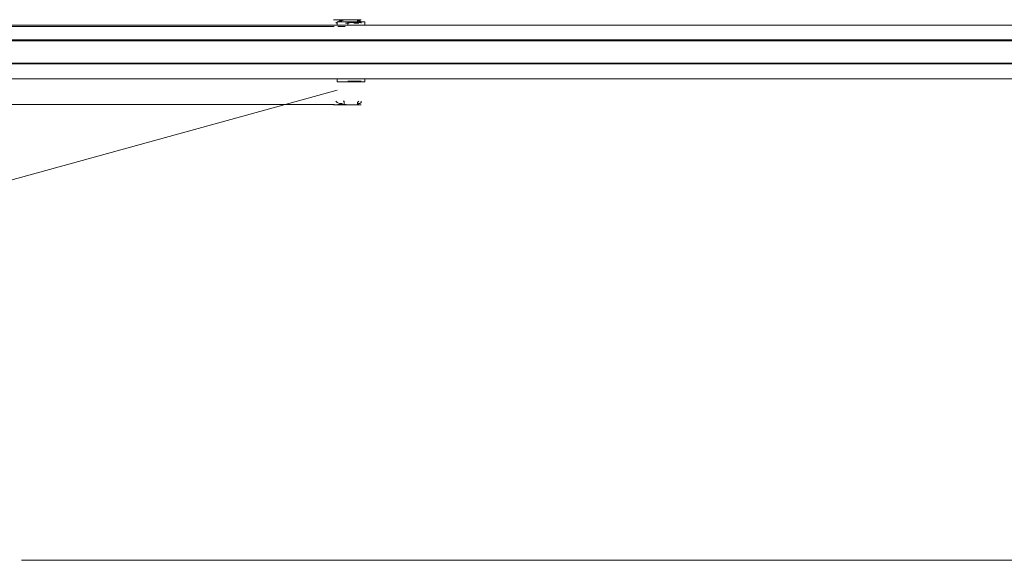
# Model space of a CAD drawing. Extents: x 44 to 177, y -263 to -14.
# Tile 65 of 256: x 103.79 to 119.34, y -190.07 to -181.54. Entities that reach past the tile are written whole.
import ezdxf

# ---------------------------------------------------------------- set-up
doc = ezdxf.new("R2010")
doc.units = 0
doc.header["$MEASUREMENT"] = 0
doc.layers.add('Livello 1', color=7, linetype='Continuous', lineweight=0)

# ---------------------------------------------------------------- blocks, each defined once
blk = doc.blocks.new('Block_0')
at = {"layer": 'Livello 1', "color": 250, "lineweight": 9, "true_color": 0x333333}
for points, knots in [([(108.757, -181.645), (108.757, -181.645), (107.81, -181.645), (107.81, -181.645), (107.81, -181.645), (106.862, -181.645), (106.862, -181.645), (106.862, -181.645), (105.933, -181.645), (105.933, -181.645), (105.933, -181.645), (105.043, -181.645), (105.043, -181.645), (105.043, -181.645), (104.133, -181.645), (104.133, -181.645), (104.133, -181.645), (103.261, -181.645), (103.261, -181.645), (103.261, -181.645), (102.408, -181.645), (102.408, -181.645), (102.408, -181.645), (101.574, -181.645), (101.574, -181.645), (101.574, -181.645), (100.759, -181.645), (100.759, -181.645), (100.759, -181.645), (99.982, -181.645), (99.982, -181.645), (99.982, -181.645), (99.205, -181.645), (99.205, -181.645), (99.205, -181.645), (98.466, -181.645), (98.466, -181.645), (98.466, -181.645), (98.352, -181.645), (98.352, -181.645)], [0, 0, 0, 0, 1, 1, 1, 2, 2, 2, 3, 3, 3, 4, 4, 4, 5, 5, 5, 6, 6, 6, 7, 7, 7, 8, 8, 8, 9, 9, 9, 10, 10, 10, 11, 11, 11, 12, 12, 12, 13, 13, 13, 13]), ([(133.629, -181.621), (133.629, -181.621), (132.893, -181.621), (132.893, -181.621), (132.893, -181.621), (132.138, -181.621), (132.138, -181.621), (132.138, -181.621), (131.345, -181.621), (131.345, -181.621), (131.345, -181.621), (130.533, -181.621), (130.533, -181.621), (130.533, -181.621), (129.721, -181.621), (129.721, -181.621), (129.721, -181.621), (128.853, -181.621), (128.853, -181.621), (128.853, -181.621), (127.984, -181.621), (127.984, -181.621), (127.984, -181.621), (127.097, -181.621), (127.097, -181.621), (127.097, -181.621), (126.191, -181.621), (126.191, -181.621), (126.191, -181.621), (125.285, -181.621), (125.285, -181.621), (125.285, -181.621), (124.341, -181.621), (124.341, -181.621), (124.341, -181.621), (123.397, -181.621), (123.397, -181.621), (123.397, -181.621), (122.434, -181.621), (122.434, -181.621), (122.434, -181.621), (121.471, -181.621), (121.471, -181.621), (121.471, -181.621), (120.489, -181.621), (120.489, -181.621), (120.489, -181.621), (119.507, -181.621), (119.507, -181.621), (119.507, -181.621), (118.526, -181.621), (118.526, -181.621), (118.526, -181.621), (117.525, -181.621), (117.525, -181.621), (117.525, -181.621), (116.543, -181.621), (116.543, -181.621), (116.543, -181.621), (115.543, -181.621), (115.543, -181.621), (115.543, -181.621), (114.542, -181.621), (114.542, -181.621), (114.542, -181.621), (113.561, -181.621), (113.561, -181.621), (113.561, -181.621), (112.56, -181.621), (112.56, -181.621), (112.56, -181.621), (111.578, -181.621), (111.578, -181.621), (111.578, -181.621), (110.615, -181.621), (110.615, -181.621), (110.615, -181.621), (109.634, -181.621), (109.634, -181.621), (109.634, -181.621), (108.69, -181.621), (108.69, -181.621), (108.69, -181.621), (107.727, -181.621), (107.727, -181.621), (107.727, -181.621), (106.802, -181.621), (106.802, -181.621), (106.802, -181.621), (105.877, -181.621), (105.877, -181.621), (105.877, -181.621), (104.97, -181.621), (104.97, -181.621), (104.97, -181.621), (104.083, -181.621), (104.083, -181.621), (104.083, -181.621), (103.215, -181.621), (103.215, -181.621), (103.215, -181.621), (102.365, -181.621), (102.365, -181.621), (102.365, -181.621), (101.534, -181.621), (101.534, -181.621), (101.534, -181.621), (100.723, -181.621), (100.723, -181.621), (100.723, -181.621), (99.949, -181.621), (99.949, -181.621), (99.949, -181.621), (99.175, -181.621), (99.175, -181.621), (99.175, -181.621), (98.438, -181.621), (98.438, -181.621)], [0, 0, 0, 0, 1, 1, 1, 2, 2, 2, 3, 3, 3, 4, 4, 4, 5, 5, 5, 6, 6, 6, 7, 7, 7, 8, 8, 8, 9, 9, 9, 10, 10, 10, 11, 11, 11, 12, 12, 12, 13, 13, 13, 14, 14, 14, 15, 15, 15, 16, 16, 16, 17, 17, 17, 18, 18, 18, 19, 19, 19, 20, 20, 20, 21, 21, 21, 22, 22, 22, 23, 23, 23, 24, 24, 24, 25, 25, 25, 26, 26, 26, 27, 27, 27, 28, 28, 28, 29, 29, 29, 30, 30, 30, 31, 31, 31, 32, 32, 32, 33, 33, 33, 34, 34, 34, 35, 35, 35, 36, 36, 36, 37, 37, 37, 38, 38, 38, 39, 39, 39, 39]), ([(98.457, -181.621), (98.457, -181.621), (99.193, -181.621), (99.193, -181.621), (99.193, -181.621), (99.949, -181.621), (99.949, -181.621), (99.949, -181.621), (100.741, -181.621), (100.741, -181.621), (100.741, -181.621), (101.534, -181.621), (101.534, -181.621), (101.534, -181.621), (102.365, -181.621), (102.365, -181.621), (102.365, -181.621), (103.215, -181.621), (103.215, -181.621), (103.215, -181.621), (104.083, -181.621), (104.083, -181.621), (104.083, -181.621), (104.97, -181.621), (104.97, -181.621), (104.97, -181.621), (105.877, -181.621), (105.877, -181.621), (105.877, -181.621), (106.802, -181.621), (106.802, -181.621), (106.802, -181.621), (107.746, -181.621), (107.746, -181.621), (107.746, -181.621), (108.69, -181.621), (108.69, -181.621), (108.69, -181.621), (109.634, -181.621), (109.634, -181.621), (109.634, -181.621), (110.615, -181.621), (110.615, -181.621), (110.615, -181.621), (111.578, -181.621), (111.578, -181.621), (111.578, -181.621), (112.56, -181.621), (112.56, -181.621), (112.56, -181.621), (113.561, -181.621), (113.561, -181.621), (113.561, -181.621), (114.542, -181.621), (114.542, -181.621), (114.542, -181.621), (115.543, -181.621), (115.543, -181.621), (115.543, -181.621), (116.543, -181.621), (116.543, -181.621), (116.543, -181.621), (117.525, -181.621), (117.525, -181.621), (117.525, -181.621), (118.526, -181.621), (118.526, -181.621), (118.526, -181.621), (119.507, -181.621), (119.507, -181.621), (119.507, -181.621), (120.489, -181.621), (120.489, -181.621), (120.489, -181.621), (121.471, -181.621), (121.471, -181.621), (121.471, -181.621), (122.434, -181.621), (122.434, -181.621), (122.434, -181.621), (123.397, -181.621), (123.397, -181.621), (123.397, -181.621), (124.341, -181.621), (124.341, -181.621), (124.341, -181.621), (125.266, -181.621), (125.266, -181.621), (125.266, -181.621), (126.191, -181.621), (126.191, -181.621), (126.191, -181.621), (127.097, -181.621), (127.097, -181.621), (127.097, -181.621), (127.984, -181.621), (127.984, -181.621), (127.984, -181.621), (128.853, -181.621), (128.853, -181.621), (128.853, -181.621), (129.702, -181.621), (129.702, -181.621), (129.702, -181.621), (130.533, -181.621), (130.533, -181.621), (130.533, -181.621), (131.345, -181.621), (131.345, -181.621), (131.345, -181.621), (132.119, -181.621), (132.119, -181.621), (132.119, -181.621), (132.893, -181.621), (132.893, -181.621), (132.893, -181.621), (133.629, -181.621), (133.629, -181.621)], [0, 0, 0, 0, 1, 1, 1, 2, 2, 2, 3, 3, 3, 4, 4, 4, 5, 5, 5, 6, 6, 6, 7, 7, 7, 8, 8, 8, 9, 9, 9, 10, 10, 10, 11, 11, 11, 12, 12, 12, 13, 13, 13, 14, 14, 14, 15, 15, 15, 16, 16, 16, 17, 17, 17, 18, 18, 18, 19, 19, 19, 20, 20, 20, 21, 21, 21, 22, 22, 22, 23, 23, 23, 24, 24, 24, 25, 25, 25, 26, 26, 26, 27, 27, 27, 28, 28, 28, 29, 29, 29, 30, 30, 30, 31, 31, 31, 32, 32, 32, 33, 33, 33, 34, 34, 34, 35, 35, 35, 36, 36, 36, 37, 37, 37, 38, 38, 38, 39, 39, 39, 39]), ([(109.028, -181.535), (109.028, -181.535), (108.933, -181.535), (108.933, -181.535), (108.933, -181.535), (108.858, -181.535), (108.858, -181.535), (108.858, -181.535), (108.801, -181.535), (108.801, -181.535), (108.801, -181.535), (108.763, -181.535), (108.763, -181.535), (108.763, -181.535), (108.744, -181.535), (108.744, -181.535)], [0, 0, 0, 0, 1, 1, 1, 2, 2, 2, 3, 3, 3, 4, 4, 4, 5, 5, 5, 5]), ([(108.782, -181.592), (108.782, -181.592), (108.782, -181.592), (108.782, -181.592), (108.782, -181.592), (108.801, -181.573), (108.801, -181.573), (108.801, -181.573), (108.839, -181.554), (108.839, -181.554), (108.839, -181.554), (108.877, -181.554), (108.877, -181.554), (108.877, -181.554), (108.914, -181.535), (108.914, -181.535)], [0, 0, 0, 0, 1, 1, 1, 2, 2, 2, 3, 3, 3, 4, 4, 4, 5, 5, 5, 5]), ([(108.822, -181.569), (108.822, -181.569), (108.822, -181.569), (108.822, -181.569), (108.822, -181.569), (108.803, -181.569), (108.803, -181.569), (108.803, -181.569), (108.803, -181.582), (108.803, -181.582)], [0, 0, 0, 0, 1, 1, 1, 2, 2, 2, 3, 3, 3, 3]), ([(108.821, -181.569), (108.821, -181.569), (108.84, -181.569), (108.84, -181.569), (108.84, -181.569), (108.878, -181.569), (108.878, -181.569), (108.878, -181.569), (108.935, -181.569), (108.935, -181.569), (108.935, -181.569), (108.991, -181.569), (108.991, -181.569), (108.991, -181.569), (109.067, -181.569), (109.067, -181.569)], [0, 0, 0, 0, 1, 1, 1, 2, 2, 2, 3, 3, 3, 4, 4, 4, 5, 5, 5, 5]), ([(108.99, -181.592), (108.99, -181.592), (108.99, -181.592), (108.99, -181.592), (108.99, -181.592), (108.971, -181.592), (108.971, -181.592), (108.971, -181.592), (108.952, -181.592), (108.952, -181.592), (108.952, -181.592), (108.933, -181.592), (108.933, -181.592)], [0, 0, 0, 0, 1, 1, 1, 2, 2, 2, 3, 3, 3, 4, 4, 4, 4]), ([(108.972, -181.582), (108.972, -181.582), (108.972, -181.595), (108.972, -181.595), (108.972, -181.595), (108.972, -181.608), (108.972, -181.608), (108.972, -181.608), (108.972, -181.621), (108.972, -181.621), (108.972, -181.621), (108.954, -181.621), (108.954, -181.621)], [0, 0, 0, 0, 1, 1, 1, 2, 2, 2, 3, 3, 3, 4, 4, 4, 4]), ([(108.954, -181.621), (108.954, -181.621), (108.991, -181.621), (108.991, -181.621), (108.991, -181.621), (109.029, -181.621), (109.029, -181.621), (109.029, -181.621), (109.048, -181.621), (109.048, -181.621)], [0, 0, 0, 0, 1, 1, 1, 2, 2, 2, 3, 3, 3, 3]), ([(108.972, -181.582), (108.972, -181.582), (108.972, -181.582), (108.972, -181.582), (108.972, -181.582), (109.029, -181.582), (109.029, -181.582), (109.029, -181.582), (109.105, -181.582), (109.105, -181.582), (109.105, -181.582), (109.161, -181.582), (109.161, -181.582), (109.161, -181.582), (109.18, -181.582), (109.18, -181.582)], [0, 0, 0, 0, 1, 1, 1, 2, 2, 2, 3, 3, 3, 4, 4, 4, 5, 5, 5, 5]), ([(109.18, -181.535), (109.18, -181.535), (109.18, -181.535), (109.18, -181.535), (109.18, -181.535), (109.142, -181.535), (109.142, -181.535), (109.142, -181.535), (109.104, -181.535), (109.104, -181.535), (109.104, -181.535), (109.028, -181.535), (109.028, -181.535)], [0, 0, 0, 0, 1, 1, 1, 2, 2, 2, 3, 3, 3, 4, 4, 4, 4]), ([(109.048, -181.621), (109.048, -181.621), (109.048, -181.621), (109.048, -181.621), (109.048, -181.621), (109.086, -181.621), (109.086, -181.621), (109.086, -181.621), (109.123, -181.621), (109.123, -181.621)], [0, 0, 0, 0, 1, 1, 1, 2, 2, 2, 3, 3, 3, 3]), ([(109.123, -181.621), (109.123, -181.621), (109.123, -181.621), (109.123, -181.621), (109.123, -181.621), (109.086, -181.621), (109.086, -181.621), (109.086, -181.621), (109.067, -181.621), (109.067, -181.621), (109.067, -181.621), (109.048, -181.621), (109.048, -181.621)], [0, 0, 0, 0, 1, 1, 1, 2, 2, 2, 3, 3, 3, 4, 4, 4, 4]), ([(109.066, -181.592), (109.066, -181.592), (109.085, -181.592), (109.085, -181.592), (109.085, -181.592), (109.104, -181.592), (109.104, -181.592), (109.104, -181.592), (109.123, -181.592), (109.123, -181.592), (109.123, -181.592), (109.142, -181.592), (109.142, -181.592)], [0, 0, 0, 0, 1, 1, 1, 2, 2, 2, 3, 3, 3, 4, 4, 4, 4]), ([(109.067, -181.569), (109.067, -181.569), (109.142, -181.569), (109.142, -181.569), (109.142, -181.569), (109.18, -181.569), (109.18, -181.569), (109.18, -181.569), (109.218, -181.569), (109.218, -181.569)], [0, 0, 0, 0, 1, 1, 1, 2, 2, 2, 3, 3, 3, 3]), ([(109.123, -181.535), (109.123, -181.535), (109.142, -181.554), (109.142, -181.554), (109.142, -181.554), (109.161, -181.554), (109.161, -181.554), (109.161, -181.554), (109.18, -181.573), (109.18, -181.573), (109.18, -181.573), (109.18, -181.592), (109.18, -181.592)], [0, 0, 0, 0, 1, 1, 1, 2, 2, 2, 3, 3, 3, 4, 4, 4, 4]), ([(109.142, -181.592), (109.142, -181.592), (109.142, -181.592), (109.142, -181.592), (109.142, -181.592), (109.123, -181.573), (109.123, -181.573), (109.123, -181.573), (109.123, -181.554), (109.123, -181.554), (109.123, -181.554), (109.123, -181.535), (109.123, -181.535)], [0, 0, 0, 0, 1, 1, 1, 2, 2, 2, 3, 3, 3, 4, 4, 4, 4]), ([(109.218, -181.621), (109.218, -181.621), (109.218, -181.621), (109.218, -181.621), (109.218, -181.621), (109.18, -181.621), (109.18, -181.621), (109.18, -181.621), (109.142, -181.621), (109.142, -181.621), (109.142, -181.621), (109.123, -181.621), (109.123, -181.621)], [0, 0, 0, 0, 1, 1, 1, 2, 2, 2, 3, 3, 3, 4, 4, 4, 4]), ([(109.237, -181.582), (109.237, -181.582), (109.237, -181.569), (109.237, -181.569), (109.237, -181.569), (109.218, -181.569), (109.218, -181.569)], [0, 0, 0, 0, 1, 1, 1, 2, 2, 2, 2]), ([(97.702, -181.855), (97.702, -181.855), (98.457, -181.855), (98.457, -181.855), (98.457, -181.855), (99.212, -181.855), (99.212, -181.855), (99.212, -181.855), (100.024, -181.855), (100.024, -181.855), (100.024, -181.855), (100.836, -181.855), (100.836, -181.855), (100.836, -181.855), (101.685, -181.855), (101.685, -181.855), (101.685, -181.855), (102.535, -181.855), (102.535, -181.855), (102.535, -181.855), (103.422, -181.855), (103.422, -181.855), (103.422, -181.855), (104.329, -181.855), (104.329, -181.855), (104.329, -181.855), (105.235, -181.855), (105.235, -181.855), (105.235, -181.855), (106.16, -181.855), (106.16, -181.855), (106.16, -181.855), (107.123, -181.855), (107.123, -181.855), (107.123, -181.855), (108.067, -181.855), (108.067, -181.855), (108.067, -181.855), (109.048, -181.855), (109.048, -181.855), (109.048, -181.855), (110.03, -181.855), (110.03, -181.855), (110.03, -181.855), (111.012, -181.855), (111.012, -181.855), (111.012, -181.855), (112.012, -181.855), (112.012, -181.855), (112.012, -181.855), (113.013, -181.855), (113.013, -181.855), (113.013, -181.855), (114.014, -181.855), (114.014, -181.855), (114.014, -181.855), (115.033, -181.855), (115.033, -181.855), (115.033, -181.855), (116.034, -181.855), (116.034, -181.855), (116.034, -181.855), (117.053, -181.855), (117.053, -181.855), (117.053, -181.855), (118.054, -181.855), (118.054, -181.855), (118.054, -181.855), (119.073, -181.855), (119.073, -181.855), (119.073, -181.855), (120.074, -181.855), (120.074, -181.855), (120.074, -181.855), (121.056, -181.855), (121.056, -181.855), (121.056, -181.855), (122.056, -181.855), (122.056, -181.855), (122.056, -181.855), (123.038, -181.855), (123.038, -181.855), (123.038, -181.855), (124.001, -181.855), (124.001, -181.855), (124.001, -181.855), (124.964, -181.855), (124.964, -181.855), (124.964, -181.855), (125.908, -181.855), (125.908, -181.855), (125.908, -181.855), (126.833, -181.855), (126.833, -181.855), (126.833, -181.855), (127.758, -181.855), (127.758, -181.855), (127.758, -181.855), (128.664, -181.855), (128.664, -181.855), (128.664, -181.855), (129.532, -181.855), (129.532, -181.855), (129.532, -181.855), (130.401, -181.855), (130.401, -181.855), (130.401, -181.855), (131.232, -181.855), (131.232, -181.855), (131.232, -181.855), (132.062, -181.855), (132.062, -181.855), (132.062, -181.855), (132.855, -181.855), (132.855, -181.855), (132.855, -181.855), (133.629, -181.855), (133.629, -181.855), (133.629, -181.855), (134.366, -181.855), (134.366, -181.855)], [0, 0, 0, 0, 1, 1, 1, 2, 2, 2, 3, 3, 3, 4, 4, 4, 5, 5, 5, 6, 6, 6, 7, 7, 7, 8, 8, 8, 9, 9, 9, 10, 10, 10, 11, 11, 11, 12, 12, 12, 13, 13, 13, 14, 14, 14, 15, 15, 15, 16, 16, 16, 17, 17, 17, 18, 18, 18, 19, 19, 19, 20, 20, 20, 21, 21, 21, 22, 22, 22, 23, 23, 23, 24, 24, 24, 25, 25, 25, 26, 26, 26, 27, 27, 27, 28, 28, 28, 29, 29, 29, 30, 30, 30, 31, 31, 31, 32, 32, 32, 33, 33, 33, 34, 34, 34, 35, 35, 35, 36, 36, 36, 37, 37, 37, 38, 38, 38, 39, 39, 39, 40, 40, 40, 40]), ([(134.384, -181.868), (134.384, -181.868), (133.629, -181.868), (133.629, -181.868), (133.629, -181.868), (132.855, -181.868), (132.855, -181.868), (132.855, -181.868), (132.062, -181.868), (132.062, -181.868), (132.062, -181.868), (131.25, -181.868), (131.25, -181.868), (131.25, -181.868), (130.401, -181.868), (130.401, -181.868), (130.401, -181.868), (129.551, -181.868), (129.551, -181.868), (129.551, -181.868), (128.664, -181.868), (128.664, -181.868), (128.664, -181.868), (127.758, -181.868), (127.758, -181.868), (127.758, -181.868), (126.852, -181.868), (126.852, -181.868), (126.852, -181.868), (125.908, -181.868), (125.908, -181.868), (125.908, -181.868), (124.964, -181.868), (124.964, -181.868), (124.964, -181.868), (124.001, -181.868), (124.001, -181.868), (124.001, -181.868), (123.038, -181.868), (123.038, -181.868), (123.038, -181.868), (122.056, -181.868), (122.056, -181.868), (122.056, -181.868), (121.074, -181.868), (121.074, -181.868), (121.074, -181.868), (120.074, -181.868), (120.074, -181.868), (120.074, -181.868), (119.073, -181.868), (119.073, -181.868), (119.073, -181.868), (118.054, -181.868), (118.054, -181.868), (118.054, -181.868), (117.053, -181.868), (117.053, -181.868), (117.053, -181.868), (116.034, -181.868), (116.034, -181.868), (116.034, -181.868), (115.033, -181.868), (115.033, -181.868), (115.033, -181.868), (114.014, -181.868), (114.014, -181.868), (114.014, -181.868), (113.013, -181.868), (113.013, -181.868), (113.013, -181.868), (112.012, -181.868), (112.012, -181.868), (112.012, -181.868), (111.012, -181.868), (111.012, -181.868), (111.012, -181.868), (110.011, -181.868), (110.011, -181.868), (110.011, -181.868), (109.048, -181.868), (109.048, -181.868), (109.048, -181.868), (108.067, -181.868), (108.067, -181.868), (108.067, -181.868), (107.104, -181.868), (107.104, -181.868), (107.104, -181.868), (106.16, -181.868), (106.16, -181.868), (106.16, -181.868), (105.235, -181.868), (105.235, -181.868), (105.235, -181.868), (104.31, -181.868), (104.31, -181.868), (104.31, -181.868), (103.422, -181.868), (103.422, -181.868), (103.422, -181.868), (102.535, -181.868), (102.535, -181.868), (102.535, -181.868), (101.667, -181.868), (101.667, -181.868), (101.667, -181.868), (100.836, -181.868), (100.836, -181.868), (100.836, -181.868), (100.005, -181.868), (100.005, -181.868), (100.005, -181.868), (99.212, -181.868), (99.212, -181.868), (99.212, -181.868), (98.438, -181.868), (98.438, -181.868), (98.438, -181.868), (97.702, -181.868), (97.702, -181.868)], [0, 0, 0, 0, 1, 1, 1, 2, 2, 2, 3, 3, 3, 4, 4, 4, 5, 5, 5, 6, 6, 6, 7, 7, 7, 8, 8, 8, 9, 9, 9, 10, 10, 10, 11, 11, 11, 12, 12, 12, 13, 13, 13, 14, 14, 14, 15, 15, 15, 16, 16, 16, 17, 17, 17, 18, 18, 18, 19, 19, 19, 20, 20, 20, 21, 21, 21, 22, 22, 22, 23, 23, 23, 24, 24, 24, 25, 25, 25, 26, 26, 26, 27, 27, 27, 28, 28, 28, 29, 29, 29, 30, 30, 30, 31, 31, 31, 32, 32, 32, 33, 33, 33, 34, 34, 34, 35, 35, 35, 36, 36, 36, 37, 37, 37, 38, 38, 38, 39, 39, 39, 40, 40, 40, 40]), ([(97.702, -182.22), (97.702, -182.22), (98.438, -182.22), (98.438, -182.22), (98.438, -182.22), (99.212, -182.22), (99.212, -182.22), (99.212, -182.22), (100.005, -182.22), (100.005, -182.22), (100.005, -182.22), (100.836, -182.22), (100.836, -182.22), (100.836, -182.22), (101.667, -182.22), (101.667, -182.22), (101.667, -182.22), (102.535, -182.22), (102.535, -182.22), (102.535, -182.22), (103.422, -182.22), (103.422, -182.22), (103.422, -182.22), (104.31, -182.22), (104.31, -182.22), (104.31, -182.22), (105.235, -182.22), (105.235, -182.22), (105.235, -182.22), (106.16, -182.22), (106.16, -182.22), (106.16, -182.22), (107.104, -182.22), (107.104, -182.22), (107.104, -182.22), (108.067, -182.22), (108.067, -182.22), (108.067, -182.22), (109.048, -182.22), (109.048, -182.22), (109.048, -182.22), (110.011, -182.22), (110.011, -182.22), (110.011, -182.22), (111.012, -182.22), (111.012, -182.22), (111.012, -182.22), (112.012, -182.22), (112.012, -182.22), (112.012, -182.22), (113.013, -182.22), (113.013, -182.22), (113.013, -182.22), (114.014, -182.22), (114.014, -182.22), (114.014, -182.22), (115.033, -182.22), (115.033, -182.22), (115.033, -182.22), (116.034, -182.22), (116.034, -182.22), (116.034, -182.22), (117.053, -182.22), (117.053, -182.22), (117.053, -182.22), (118.054, -182.22), (118.054, -182.22), (118.054, -182.22), (119.073, -182.22), (119.073, -182.22), (119.073, -182.22), (120.074, -182.22), (120.074, -182.22), (120.074, -182.22), (121.074, -182.22), (121.074, -182.22), (121.074, -182.22), (122.056, -182.22), (122.056, -182.22), (122.056, -182.22), (123.038, -182.22), (123.038, -182.22), (123.038, -182.22), (124.001, -182.22), (124.001, -182.22), (124.001, -182.22), (124.964, -182.22), (124.964, -182.22), (124.964, -182.22), (125.908, -182.22), (125.908, -182.22), (125.908, -182.22), (126.852, -182.22), (126.852, -182.22), (126.852, -182.22), (127.758, -182.22), (127.758, -182.22), (127.758, -182.22), (128.664, -182.22), (128.664, -182.22), (128.664, -182.22), (129.551, -182.22), (129.551, -182.22), (129.551, -182.22), (130.401, -182.22), (130.401, -182.22), (130.401, -182.22), (131.25, -182.22), (131.25, -182.22), (131.25, -182.22), (132.062, -182.22), (132.062, -182.22), (132.062, -182.22), (132.855, -182.22), (132.855, -182.22), (132.855, -182.22), (133.629, -182.22), (133.629, -182.22), (133.629, -182.22), (134.384, -182.22), (134.384, -182.22)], [0, 0, 0, 0, 1, 1, 1, 2, 2, 2, 3, 3, 3, 4, 4, 4, 5, 5, 5, 6, 6, 6, 7, 7, 7, 8, 8, 8, 9, 9, 9, 10, 10, 10, 11, 11, 11, 12, 12, 12, 13, 13, 13, 14, 14, 14, 15, 15, 15, 16, 16, 16, 17, 17, 17, 18, 18, 18, 19, 19, 19, 20, 20, 20, 21, 21, 21, 22, 22, 22, 23, 23, 23, 24, 24, 24, 25, 25, 25, 26, 26, 26, 27, 27, 27, 28, 28, 28, 29, 29, 29, 30, 30, 30, 31, 31, 31, 32, 32, 32, 33, 33, 33, 34, 34, 34, 35, 35, 35, 36, 36, 36, 37, 37, 37, 38, 38, 38, 39, 39, 39, 40, 40, 40, 40]), ([(134.366, -182.233), (134.366, -182.233), (133.629, -182.233), (133.629, -182.233), (133.629, -182.233), (132.855, -182.233), (132.855, -182.233), (132.855, -182.233), (132.062, -182.233), (132.062, -182.233), (132.062, -182.233), (131.232, -182.233), (131.232, -182.233), (131.232, -182.233), (130.401, -182.233), (130.401, -182.233), (130.401, -182.233), (129.532, -182.233), (129.532, -182.233), (129.532, -182.233), (128.664, -182.233), (128.664, -182.233), (128.664, -182.233), (127.758, -182.233), (127.758, -182.233), (127.758, -182.233), (126.833, -182.233), (126.833, -182.233), (126.833, -182.233), (125.908, -182.233), (125.908, -182.233), (125.908, -182.233), (124.964, -182.233), (124.964, -182.233), (124.964, -182.233), (124.001, -182.233), (124.001, -182.233), (124.001, -182.233), (123.038, -182.233), (123.038, -182.233), (123.038, -182.233), (122.056, -182.233), (122.056, -182.233), (122.056, -182.233), (121.056, -182.233), (121.056, -182.233), (121.056, -182.233), (120.074, -182.233), (120.074, -182.233), (120.074, -182.233), (119.073, -182.233), (119.073, -182.233), (119.073, -182.233), (118.054, -182.233), (118.054, -182.233), (118.054, -182.233), (117.053, -182.233), (117.053, -182.233), (117.053, -182.233), (116.034, -182.233), (116.034, -182.233), (116.034, -182.233), (115.033, -182.233), (115.033, -182.233), (115.033, -182.233), (114.014, -182.233), (114.014, -182.233), (114.014, -182.233), (113.013, -182.233), (113.013, -182.233), (113.013, -182.233), (112.012, -182.233), (112.012, -182.233), (112.012, -182.233), (111.012, -182.233), (111.012, -182.233), (111.012, -182.233), (110.03, -182.233), (110.03, -182.233), (110.03, -182.233), (109.048, -182.233), (109.048, -182.233), (109.048, -182.233), (108.067, -182.233), (108.067, -182.233), (108.067, -182.233), (107.123, -182.233), (107.123, -182.233), (107.123, -182.233), (106.16, -182.233), (106.16, -182.233), (106.16, -182.233), (105.235, -182.233), (105.235, -182.233), (105.235, -182.233), (104.329, -182.233), (104.329, -182.233), (104.329, -182.233), (103.422, -182.233), (103.422, -182.233), (103.422, -182.233), (102.535, -182.233), (102.535, -182.233), (102.535, -182.233), (101.685, -182.233), (101.685, -182.233), (101.685, -182.233), (100.836, -182.233), (100.836, -182.233), (100.836, -182.233), (100.024, -182.233), (100.024, -182.233), (100.024, -182.233), (99.212, -182.233), (99.212, -182.233), (99.212, -182.233), (98.457, -182.233), (98.457, -182.233), (98.457, -182.233), (97.702, -182.233), (97.702, -182.233)], [0, 0, 0, 0, 1, 1, 1, 2, 2, 2, 3, 3, 3, 4, 4, 4, 5, 5, 5, 6, 6, 6, 7, 7, 7, 8, 8, 8, 9, 9, 9, 10, 10, 10, 11, 11, 11, 12, 12, 12, 13, 13, 13, 14, 14, 14, 15, 15, 15, 16, 16, 16, 17, 17, 17, 18, 18, 18, 19, 19, 19, 20, 20, 20, 21, 21, 21, 22, 22, 22, 23, 23, 23, 24, 24, 24, 25, 25, 25, 26, 26, 26, 27, 27, 27, 28, 28, 28, 29, 29, 29, 30, 30, 30, 31, 31, 31, 32, 32, 32, 33, 33, 33, 34, 34, 34, 35, 35, 35, 36, 36, 36, 37, 37, 37, 38, 38, 38, 39, 39, 39, 40, 40, 40, 40]), ([(98.438, -182.467), (98.438, -182.467), (99.175, -182.467), (99.175, -182.467), (99.175, -182.467), (99.949, -182.467), (99.949, -182.467), (99.949, -182.467), (100.723, -182.467), (100.723, -182.467), (100.723, -182.467), (101.534, -182.467), (101.534, -182.467), (101.534, -182.467), (102.365, -182.467), (102.365, -182.467), (102.365, -182.467), (103.215, -182.467), (103.215, -182.467), (103.215, -182.467), (104.083, -182.467), (104.083, -182.467), (104.083, -182.467), (104.97, -182.467), (104.97, -182.467), (104.97, -182.467), (105.877, -182.467), (105.877, -182.467), (105.877, -182.467), (106.802, -182.467), (106.802, -182.467), (106.802, -182.467), (107.727, -182.467), (107.727, -182.467), (107.727, -182.467), (108.69, -182.467), (108.69, -182.467), (108.69, -182.467), (109.634, -182.467), (109.634, -182.467), (109.634, -182.467), (110.615, -182.467), (110.615, -182.467), (110.615, -182.467), (111.578, -182.467), (111.578, -182.467), (111.578, -182.467), (112.56, -182.467), (112.56, -182.467), (112.56, -182.467), (113.561, -182.467), (113.561, -182.467), (113.561, -182.467), (114.542, -182.467), (114.542, -182.467), (114.542, -182.467), (115.543, -182.467), (115.543, -182.467), (115.543, -182.467), (116.543, -182.467), (116.543, -182.467), (116.543, -182.467), (117.525, -182.467), (117.525, -182.467), (117.525, -182.467), (118.526, -182.467), (118.526, -182.467), (118.526, -182.467), (119.507, -182.467), (119.507, -182.467), (119.507, -182.467), (120.489, -182.467), (120.489, -182.467), (120.489, -182.467), (121.471, -182.467), (121.471, -182.467), (121.471, -182.467), (122.434, -182.467), (122.434, -182.467), (122.434, -182.467), (123.397, -182.467), (123.397, -182.467), (123.397, -182.467), (124.341, -182.467), (124.341, -182.467), (124.341, -182.467), (125.285, -182.467), (125.285, -182.467), (125.285, -182.467), (126.191, -182.467), (126.191, -182.467), (126.191, -182.467), (127.097, -182.467), (127.097, -182.467), (127.097, -182.467), (127.984, -182.467), (127.984, -182.467), (127.984, -182.467), (128.853, -182.467), (128.853, -182.467), (128.853, -182.467), (129.721, -182.467), (129.721, -182.467), (129.721, -182.467), (130.533, -182.467), (130.533, -182.467), (130.533, -182.467), (131.345, -182.467), (131.345, -182.467), (131.345, -182.467), (132.138, -182.467), (132.138, -182.467), (132.138, -182.467), (132.893, -182.467), (132.893, -182.467), (132.893, -182.467), (133.629, -182.467), (133.629, -182.467)], [0, 0, 0, 0, 1, 1, 1, 2, 2, 2, 3, 3, 3, 4, 4, 4, 5, 5, 5, 6, 6, 6, 7, 7, 7, 8, 8, 8, 9, 9, 9, 10, 10, 10, 11, 11, 11, 12, 12, 12, 13, 13, 13, 14, 14, 14, 15, 15, 15, 16, 16, 16, 17, 17, 17, 18, 18, 18, 19, 19, 19, 20, 20, 20, 21, 21, 21, 22, 22, 22, 23, 23, 23, 24, 24, 24, 25, 25, 25, 26, 26, 26, 27, 27, 27, 28, 28, 28, 29, 29, 29, 30, 30, 30, 31, 31, 31, 32, 32, 32, 33, 33, 33, 34, 34, 34, 35, 35, 35, 36, 36, 36, 37, 37, 37, 38, 38, 38, 39, 39, 39, 39]), ([(108.803, -182.506), (108.803, -182.506), (108.803, -182.506), (108.803, -182.506), (108.803, -182.506), (108.803, -182.519), (108.803, -182.519), (108.803, -182.519), (108.822, -182.519), (108.822, -182.519)], [0, 0, 0, 0, 1, 1, 1, 2, 2, 2, 3, 3, 3, 3]), ([(109.067, -182.519), (109.067, -182.519), (108.991, -182.519), (108.991, -182.519), (108.991, -182.519), (108.935, -182.519), (108.935, -182.519), (108.935, -182.519), (108.878, -182.519), (108.878, -182.519), (108.878, -182.519), (108.84, -182.519), (108.84, -182.519), (108.84, -182.519), (108.821, -182.519), (108.821, -182.519)], [0, 0, 0, 0, 1, 1, 1, 2, 2, 2, 3, 3, 3, 4, 4, 4, 5, 5, 5, 5]), ([(109.048, -182.467), (109.048, -182.467), (109.048, -182.467), (109.048, -182.467), (109.048, -182.467), (109.029, -182.467), (109.029, -182.467), (109.029, -182.467), (108.991, -182.467), (108.991, -182.467), (108.991, -182.467), (108.972, -182.467), (108.972, -182.467)], [0, 0, 0, 0, 1, 1, 1, 2, 2, 2, 3, 3, 3, 4, 4, 4, 4]), ([(109.18, -182.506), (109.18, -182.506), (109.161, -182.506), (109.161, -182.506), (109.161, -182.506), (109.105, -182.506), (109.105, -182.506), (109.105, -182.506), (109.029, -182.506), (109.029, -182.506), (109.029, -182.506), (108.991, -182.506), (108.991, -182.506), (108.991, -182.506), (108.972, -182.506), (108.972, -182.506)], [0, 0, 0, 0, 1, 1, 1, 2, 2, 2, 3, 3, 3, 4, 4, 4, 5, 5, 5, 5]), ([(109.123, -182.467), (109.123, -182.467), (109.123, -182.467), (109.123, -182.467), (109.123, -182.467), (109.086, -182.467), (109.086, -182.467), (109.086, -182.467), (109.048, -182.467), (109.048, -182.467)], [0, 0, 0, 0, 1, 1, 1, 2, 2, 2, 3, 3, 3, 3]), ([(109.048, -182.467), (109.048, -182.467), (109.048, -182.467), (109.048, -182.467), (109.048, -182.467), (109.086, -182.467), (109.086, -182.467), (109.086, -182.467), (109.123, -182.467), (109.123, -182.467)], [0, 0, 0, 0, 1, 1, 1, 2, 2, 2, 3, 3, 3, 3]), ([(109.218, -182.519), (109.218, -182.519), (109.218, -182.519), (109.218, -182.519), (109.218, -182.519), (109.18, -182.519), (109.18, -182.519), (109.18, -182.519), (109.142, -182.519), (109.142, -182.519), (109.142, -182.519), (109.067, -182.519), (109.067, -182.519)], [0, 0, 0, 0, 1, 1, 1, 2, 2, 2, 3, 3, 3, 4, 4, 4, 4]), ([(109.199, -182.467), (109.199, -182.467), (109.18, -182.467), (109.18, -182.467), (109.18, -182.467), (109.161, -182.467), (109.161, -182.467), (109.161, -182.467), (109.142, -182.467), (109.142, -182.467), (109.142, -182.467), (109.123, -182.467), (109.123, -182.467)], [0, 0, 0, 0, 1, 1, 1, 2, 2, 2, 3, 3, 3, 4, 4, 4, 4]), ([(109.218, -182.519), (109.218, -182.519), (109.218, -182.519), (109.218, -182.519), (109.218, -182.519), (109.237, -182.519), (109.237, -182.519), (109.237, -182.519), (109.237, -182.506), (109.237, -182.506)], [0, 0, 0, 0, 1, 1, 1, 2, 2, 2, 3, 3, 3, 3]), ([(98.352, -182.872), (98.352, -182.872), (98.466, -182.872), (98.466, -182.872), (98.466, -182.872), (99.205, -182.872), (99.205, -182.872), (99.205, -182.872), (99.982, -182.872), (99.982, -182.872), (99.982, -182.872), (100.759, -182.872), (100.759, -182.872), (100.759, -182.872), (101.574, -182.872), (101.574, -182.872), (101.574, -182.872), (102.408, -182.872), (102.408, -182.872), (102.408, -182.872), (103.261, -182.872), (103.261, -182.872), (103.261, -182.872), (104.133, -182.872), (104.133, -182.872), (104.133, -182.872), (105.043, -182.872), (105.043, -182.872), (105.043, -182.872), (105.933, -182.872), (105.933, -182.872), (105.933, -182.872), (106.862, -182.872), (106.862, -182.872), (106.862, -182.872), (107.81, -182.872), (107.81, -182.872), (107.81, -182.872), (108.757, -182.872), (108.757, -182.872)], [0, 0, 0, 0, 1, 1, 1, 2, 2, 2, 3, 3, 3, 4, 4, 4, 5, 5, 5, 6, 6, 6, 7, 7, 7, 8, 8, 8, 9, 9, 9, 10, 10, 10, 11, 11, 11, 12, 12, 12, 13, 13, 13, 13]), ([(108.744, -182.878), (108.744, -182.878), (108.763, -182.878), (108.763, -182.878), (108.763, -182.878), (108.801, -182.878), (108.801, -182.878), (108.801, -182.878), (108.858, -182.878), (108.858, -182.878), (108.858, -182.878), (108.933, -182.878), (108.933, -182.878), (108.933, -182.878), (109.028, -182.878), (109.028, -182.878)], [0, 0, 0, 0, 1, 1, 1, 2, 2, 2, 3, 3, 3, 4, 4, 4, 5, 5, 5, 5]), ([(108.914, -182.878), (108.914, -182.878), (108.877, -182.859), (108.877, -182.859), (108.877, -182.859), (108.839, -182.859), (108.839, -182.859), (108.839, -182.859), (108.801, -182.841), (108.801, -182.841), (108.801, -182.841), (108.782, -182.822), (108.782, -182.822)], [0, 0, 0, 0, 1, 1, 1, 2, 2, 2, 3, 3, 3, 4, 4, 4, 4]), ([(108.896, -182.822), (108.896, -182.822), (108.914, -182.822), (108.914, -182.822), (108.914, -182.822), (108.914, -182.841), (108.914, -182.841), (108.914, -182.841), (108.914, -182.859), (108.914, -182.859), (108.914, -182.859), (108.914, -182.878), (108.914, -182.878)], [0, 0, 0, 0, 1, 1, 1, 2, 2, 2, 3, 3, 3, 4, 4, 4, 4]), ([(109.028, -182.878), (109.028, -182.878), (109.104, -182.878), (109.104, -182.878), (109.104, -182.878), (109.142, -182.878), (109.142, -182.878), (109.142, -182.878), (109.18, -182.878), (109.18, -182.878)], [0, 0, 0, 0, 1, 1, 1, 2, 2, 2, 3, 3, 3, 3]), ([(109.123, -182.878), (109.123, -182.878), (109.123, -182.859), (109.123, -182.859), (109.123, -182.859), (109.123, -182.841), (109.123, -182.841), (109.123, -182.841), (109.142, -182.822), (109.142, -182.822)], [0, 0, 0, 0, 1, 1, 1, 2, 2, 2, 3, 3, 3, 3]), ([(109.18, -182.822), (109.18, -182.822), (109.18, -182.822), (109.18, -182.822), (109.18, -182.822), (109.18, -182.841), (109.18, -182.841), (109.18, -182.841), (109.161, -182.859), (109.161, -182.859), (109.161, -182.859), (109.142, -182.859), (109.142, -182.859), (109.142, -182.859), (109.123, -182.878), (109.123, -182.878)], [0, 0, 0, 0, 1, 1, 1, 2, 2, 2, 3, 3, 3, 4, 4, 4, 5, 5, 5, 5]), ([(128.25, -190.072), (128.25, -190.072), (128.061, -190.072), (128.061, -190.072), (128.061, -190.072), (126.752, -190.072), (126.752, -190.072), (126.752, -190.072), (125.424, -190.072), (125.424, -190.072), (125.424, -190.072), (124.096, -190.072), (124.096, -190.072), (124.096, -190.072), (122.768, -190.072), (122.768, -190.072), (122.768, -190.072), (121.421, -190.072), (121.421, -190.072), (121.421, -190.072), (120.074, -190.072), (120.074, -190.072), (120.074, -190.072), (118.746, -190.072), (118.746, -190.072), (118.746, -190.072), (117.38, -190.072), (117.38, -190.072), (117.38, -190.072), (116.034, -190.072), (116.034, -190.072), (116.034, -190.072), (114.687, -190.072), (114.687, -190.072), (114.687, -190.072), (113.34, -190.072), (113.34, -190.072), (113.34, -190.072), (111.993, -190.072), (111.993, -190.072), (111.993, -190.072), (110.646, -190.072), (110.646, -190.072), (110.646, -190.072), (109.318, -190.072), (109.318, -190.072), (109.318, -190.072), (107.971, -190.072), (107.971, -190.072), (107.971, -190.072), (106.643, -190.072), (106.643, -190.072), (106.643, -190.072), (105.334, -190.072), (105.334, -190.072), (105.334, -190.072), (104.026, -190.072), (104.026, -190.072), (104.026, -190.072), (103.817, -190.072), (103.817, -190.072)], [0, 0, 0, 0, 1, 1, 1, 2, 2, 2, 3, 3, 3, 4, 4, 4, 5, 5, 5, 6, 6, 6, 7, 7, 7, 8, 8, 8, 9, 9, 9, 10, 10, 10, 11, 11, 11, 12, 12, 12, 13, 13, 13, 14, 14, 14, 15, 15, 15, 16, 16, 16, 17, 17, 17, 18, 18, 18, 19, 19, 19, 20, 20, 20, 20])]:
    blk.add_open_spline(points, degree=3, knots=knots, dxfattribs=at)
for points in [[(108.803, -181.582), (108.803, -181.582), (108.803, -181.621), (108.803, -181.621)], [(108.928, -181.645), (108.928, -181.645), (108.814, -181.645), (108.814, -181.645)], [(109.218, -181.621), (109.218, -181.621), (109.199, -181.621), (109.199, -181.621)], [(109.237, -181.621), (109.237, -181.621), (109.218, -181.621), (109.218, -181.621)], [(109.237, -181.621), (109.237, -181.621), (109.237, -181.582), (109.237, -181.582)], [(110.124, -181.621), (110.124, -181.621), (109.237, -181.621), (109.237, -181.621)], [(108.803, -182.467), (108.803, -182.467), (108.803, -182.506), (108.803, -182.506)], [(109.218, -182.467), (109.218, -182.467), (109.237, -182.467), (109.237, -182.467)], [(109.237, -182.467), (109.237, -182.467), (110.124, -182.467), (110.124, -182.467)], [(109.237, -182.506), (109.237, -182.506), (109.237, -182.467), (109.237, -182.467)], [(108.804, -182.649), (108.804, -182.649), (82.605, -189.868), (82.605, -189.868)], [(108.814, -182.872), (108.814, -182.872), (108.928, -182.872), (108.928, -182.872)], [(108.928, -182.872), (108.928, -182.872), (108.947, -182.872), (108.947, -182.872)]]:
    blk.add_open_spline(points, degree=3, dxfattribs=at)

msp = doc.modelspace()

# ---------------------------------------------------------------- block references
at = {"layer": 'Livello 1'}
msp.add_blockref('Block_0', (0, 0), dxfattribs=at)

doc.saveas('drawing.dxf')
